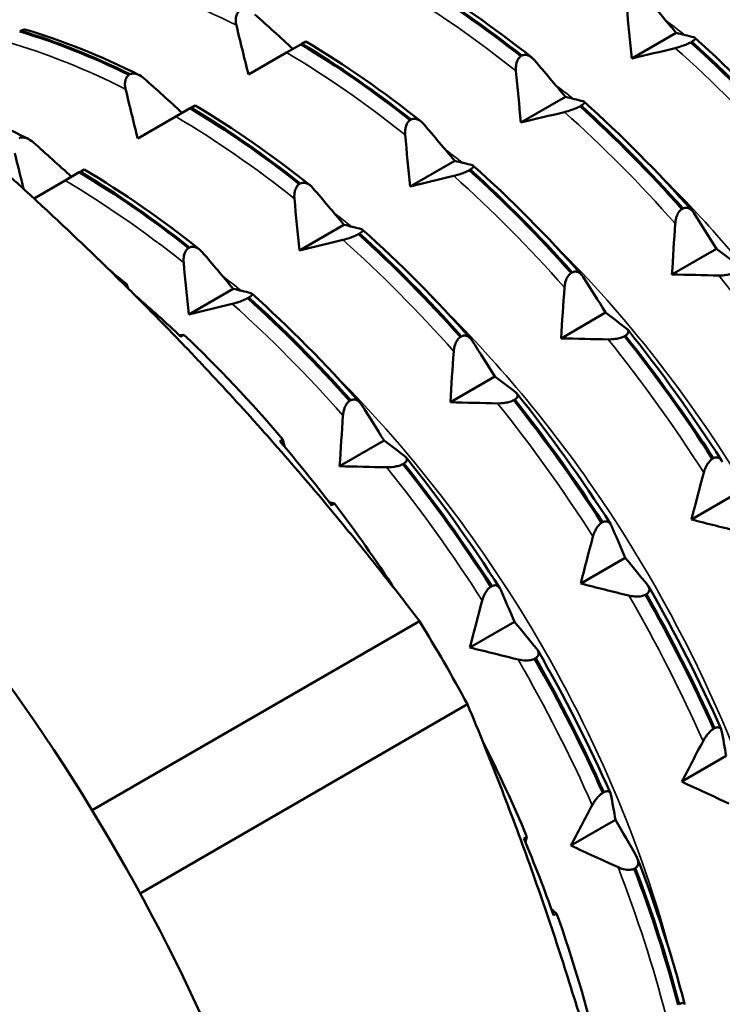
# Model space of a CAD drawing. Header units: millimetres. Extents: x 37 to 190, y 77 to 240.
# Tile 24 of 42: x 176 to 184, y 106 to 118. Entities that reach past the tile are written whole.
import ezdxf

# ---------------------------------------------------------------- set-up
doc = ezdxf.new("R2010")
doc.units = ezdxf.units.MM
doc.layers.add('Видимые тонкие (ГОСТ)', color=7, linetype='Continuous', lineweight=35)
doc.layers.add('Видимый контур (ГОСТ)', color=7, linetype='Continuous', lineweight=50)

msp = doc.modelspace()

# ---------------------------------------------------------------- linework, layer by layer
at = {"layer": 'Видимые тонкие (ГОСТ)'}
for points in [[(178.454, 117.715), (177.991, 117.947), (177.53, 118.131), (177.079, 118.262)], [(181.695, 117.184), (181.244, 117.546), (180.783, 117.865), (180.32, 118.138)], [(183.654, 117.599), (183.578, 117.659), (183.502, 117.718), (183.425, 117.775)], [(177.17, 116.973), (176.707, 117.206), (176.246, 117.389), (175.795, 117.52)], [(180.411, 116.443), (179.96, 116.804), (179.499, 117.124), (179.036, 117.397)], [(184.827, 116.156), (184.416, 116.621), (183.985, 117.055), (183.543, 117.45)], [(182.369, 116.854), (182.293, 116.914), (182.217, 116.973), (182.14, 117.031)], [(183.542, 115.414), (183.131, 115.88), (182.701, 116.313), (182.258, 116.708)], [(179.127, 115.702), (178.675, 116.063), (178.214, 116.383), (177.752, 116.655)], [(181.085, 116.112), (181.009, 116.172), (180.932, 116.231), (180.856, 116.289)], [(177.843, 114.96), (177.391, 115.321), (176.93, 115.641), (176.468, 115.914)], [(182.258, 114.673), (181.847, 115.138), (181.417, 115.572), (180.974, 115.967)], [(179.8, 115.371), (179.724, 115.432), (179.648, 115.491), (179.571, 115.549)], [(180.974, 113.932), (180.563, 114.397), (180.133, 114.83), (179.69, 115.225)], [(178.516, 114.632), (178.44, 114.693), (178.364, 114.752), (178.288, 114.81)], [(185.157, 113.269), (184.814, 113.806), (184.442, 114.323), (184.049, 114.813)], [(179.69, 113.19), (179.279, 113.655), (178.849, 114.089), (178.406, 114.484)], [(183.873, 112.527), (183.53, 113.064), (183.158, 113.582), (182.765, 114.072)], [(182.588, 111.786), (182.245, 112.323), (181.874, 112.84), (181.481, 113.33)], [(181.304, 111.045), (180.961, 111.581), (180.59, 112.099), (180.196, 112.589)], [(183.864, 109.413), (183.611, 109.984), (183.323, 110.55), (183.005, 111.101)], [(182.58, 108.672), (182.327, 109.243), (182.039, 109.809), (181.721, 110.36)], [(183.433, 106.235), (183.287, 106.802), (183.101, 107.377), (182.879, 107.951)]]:
    msp.add_open_spline(points, degree=3, dxfattribs=at)
for points, knots in [([(187.39, 108.995), (187.368, 109.086), (187.344, 109.177), (187.319, 109.268), (186.747, 111.362), (185.544, 113.569), (184.022, 115.284), (183.784, 115.552), (183.539, 115.808), (183.288, 116.05)], [12.850666, 12.850666, 12.850666, 12.850666, 12.8841991, 12.8841991, 12.8841991, 13.6512972, 13.6512972, 13.6512972, 13.7711295, 13.7711295, 13.7711295, 13.7711295]), ([(186.106, 108.253), (185.614, 110.22), (184.559, 112.315), (183.18, 114.02), (182.808, 114.481), (182.413, 114.912), (182.003, 115.306)], [19.1338513, 19.1338513, 19.1338513, 19.1338513, 19.8585851, 19.8585851, 19.8585851, 20.0543148, 20.0543148, 20.0543148, 20.0543148]), ([(184.82, 107.512), (184.412, 109.132), (183.634, 110.841), (182.595, 112.344), (182.032, 113.159), (181.395, 113.909), (180.718, 114.563)], [25.4170366, 25.4170366, 25.4170366, 25.4170366, 26.0140313, 26.0140313, 26.0140313, 26.3375001, 26.3375001, 26.3375001, 26.3375001]), ([(183.533, 106.771), (183.205, 108.082), (182.638, 109.45), (181.878, 110.721), (181.19, 111.872), (180.348, 112.936), (179.433, 113.822)], [31.7002219, 31.7002219, 31.7002219, 31.7002219, 32.1831569, 32.1831569, 32.1831569, 32.6206854, 32.6206854, 32.6206854, 32.6206854])]:
    msp.add_open_spline(points, degree=3, knots=knots, dxfattribs=at)
at = {"layer": 'Видимый контур (ГОСТ)'}
for p, q in [((175.954, 117.649), (175.942, 117.642)), ((183.553, 117.625), (183.037, 117.327)), ((179.202, 117.492), (179.036, 117.397)), ((179.214, 117.499), (179.202, 117.492)), ((179.259, 117.525), (179.214, 117.499)), ((183.734, 117.523), (183.722, 117.516)), ((179.036, 117.397), (178.595, 117.142)), ((181.751, 117.355), (181.763, 117.362)), ((177.207, 117.139), (177.219, 117.146)), ((182.269, 116.884), (181.753, 116.586)), ((177.917, 116.751), (177.752, 116.655)), ((177.929, 116.758), (177.917, 116.751)), ((177.975, 116.784), (177.929, 116.758)), ((182.45, 116.782), (182.438, 116.775)), ((177.752, 116.655), (177.31, 116.4)), ((180.467, 116.614), (180.479, 116.621)), ((180.985, 116.142), (180.469, 115.844)), ((176.633, 116.009), (176.468, 115.914)), ((176.645, 116.016), (176.633, 116.009)), ((176.69, 116.042), (176.645, 116.016)), ((181.166, 116.04), (181.154, 116.033)), ((176.468, 115.914), (176.108, 115.706)), ((179.183, 115.873), (179.195, 115.88)), ((183.62, 115.583), (183.632, 115.59)), ((179.701, 115.401), (179.185, 115.103)), ((179.881, 115.299), (179.869, 115.292)), ((177.899, 115.131), (177.911, 115.138)), ((184.019, 115.123), (183.504, 114.825)), ((182.335, 114.842), (182.347, 114.849)), ((177.158, 114.703), (177.179, 114.715)), ((177.179, 114.715), (177.2, 114.661)), ((178.416, 114.659), (177.901, 114.362)), ((178.597, 114.557), (178.585, 114.55)), ((182.735, 114.382), (182.219, 114.084)), ((177.794, 114.119), (177.846, 114.124)), ((177.846, 114.124), (177.811, 114.103)), ((181.051, 114.1), (181.063, 114.107)), ((182.965, 114.115), (182.953, 114.109)), ((181.451, 113.64), (180.935, 113.343)), ((179.767, 113.359), (179.779, 113.366)), ((181.681, 113.374), (181.669, 113.367)), ((178.958, 112.892), (178.993, 112.912)), ((178.993, 112.912), (179.01, 112.831)), ((180.167, 112.899), (179.651, 112.601)), ((183.972, 112.687), (183.984, 112.694)), ((180.396, 112.633), (180.384, 112.626)), ((184.246, 112.28), (183.73, 111.983)), ((179.528, 112.185), (179.592, 112.168)), ((179.592, 112.168), (179.556, 112.148)), ((182.688, 111.945), (182.7, 111.952)), ((182.962, 111.539), (182.446, 111.241)), ((181.404, 111.204), (181.416, 111.211)), ((183.208, 111.117), (183.196, 111.11)), ((176.781, 108.613), (180.578, 110.805)), ((181.678, 110.798), (181.162, 110.5)), ((181.924, 110.376), (181.912, 110.369)), ((177.338, 107.649), (181.134, 109.841)), ((183.986, 109.556), (183.998, 109.563)), ((184.133, 109.242), (183.618, 108.944)), ((182.702, 108.814), (182.714, 108.821)), ((182.849, 108.5), (182.333, 108.203)), ((181.786, 108.286), (181.822, 108.306)), ((181.822, 108.306), (181.804, 108.242)), ((183.079, 107.942), (183.067, 107.935)), ((182.104, 107.471), (182.167, 107.416)), ((182.167, 107.416), (182.132, 107.395))]:
    msp.add_line(p, q, dxfattribs=at)
for centre, major_axis, start_param, end_param in [((175.602, 107.29), (-5.225, 9.05), 5.282758, 5.309416), ((175.567, 107.269), (-5.225, 9.05), 5.189217, 5.262582), ((175.602, 107.29), (-5.225, 9.05), 5.020959, 5.189217), ((175.567, 107.269), (-5.225, 9.05), 4.927418, 5.020959), ((170.44, 104.31), (6.625, -11.475), 0, 1.969252), ((175.602, 107.29), (-5.225, 9.05), 4.809546, 4.927418), ((174.612, 106.718), (-6.25, 10.825), 4.667856, 4.756922), ((175.602, 107.29), (-5.225, 9.05), 4.49736, 4.615232), ((175.567, 107.269), (-5.225, 9.05), 4.403819, 4.49736), ((175.602, 107.29), (-5.225, 9.05), 4.235561, 4.403819)]:
    msp.add_ellipse(centre, major_axis=major_axis, ratio=0.57735, start_param=start_param, end_param=end_param, dxfattribs=at)
for points in [[(180.486, 118.234), (180.911, 117.979), (181.335, 117.685), (181.751, 117.355)], [(181.763, 117.362), (181.347, 117.692), (180.923, 117.986), (180.498, 118.241)], [(180.543, 118.267), (180.992, 118), (181.441, 117.688), (181.879, 117.339)], [(183.195, 118.05), (183.314, 117.909), (183.434, 117.768), (183.553, 117.625)], [(178.669, 117.839), (178.816, 117.707), (178.964, 117.574), (179.11, 117.44)], [(183.037, 117.327), (183.017, 117.527), (182.998, 117.727), (182.98, 117.926)], [(178.595, 117.142), (178.546, 117.333), (178.499, 117.524), (178.454, 117.715)], [(175.942, 117.642), (176.358, 117.517), (176.782, 117.349), (177.207, 117.139)], [(177.219, 117.146), (176.794, 117.356), (176.37, 117.524), (175.954, 117.649)], [(176.003, 117.665), (176.439, 117.535), (176.884, 117.358), (177.328, 117.137)], [(183.553, 117.625), (183.623, 117.609), (183.691, 117.591), (183.758, 117.574)], [(179.202, 117.492), (179.627, 117.237), (180.051, 116.943), (180.467, 116.614)], [(180.479, 116.621), (180.063, 116.95), (179.639, 117.244), (179.214, 117.499)], [(179.259, 117.525), (179.708, 117.258), (180.157, 116.947), (180.595, 116.598)], [(183.722, 117.516), (184.128, 117.149), (184.524, 116.75), (184.904, 116.325)], [(184.916, 116.332), (184.536, 116.757), (184.14, 117.156), (183.734, 117.523)], [(183.769, 117.569), (184.201, 117.181), (184.623, 116.756), (185.025, 116.302)], [(183.543, 117.45), (183.374, 117.409), (183.206, 117.368), (183.037, 117.327)], [(181.91, 117.309), (182.03, 117.168), (182.15, 117.026), (182.269, 116.884)], [(181.753, 116.586), (181.733, 116.786), (181.714, 116.985), (181.695, 117.184)], [(177.385, 117.097), (177.532, 116.965), (177.679, 116.832), (177.826, 116.698)], [(174.719, 116.923), (175.155, 116.794), (175.6, 116.617), (176.043, 116.396)], [(177.31, 116.4), (177.262, 116.591), (177.215, 116.783), (177.17, 116.973)], [(182.269, 116.884), (182.339, 116.867), (182.407, 116.85), (182.474, 116.832)], [(182.485, 116.827), (182.917, 116.44), (183.339, 116.015), (183.741, 115.561)], [(177.917, 116.751), (178.343, 116.496), (178.767, 116.202), (179.183, 115.873)], [(179.195, 115.88), (178.779, 116.209), (178.355, 116.503), (177.929, 116.758)], [(177.975, 116.784), (178.424, 116.517), (178.873, 116.205), (179.311, 115.856)], [(182.258, 116.708), (182.09, 116.667), (181.921, 116.626), (181.753, 116.586)], [(182.438, 116.775), (182.844, 116.408), (183.24, 116.009), (183.62, 115.583)], [(183.632, 115.59), (183.252, 116.016), (182.856, 116.415), (182.45, 116.782)], [(180.626, 116.567), (180.746, 116.427), (180.866, 116.285), (180.985, 116.142)], [(180.469, 115.844), (180.449, 116.044), (180.429, 116.244), (180.411, 116.443)], [(176.1, 116.356), (176.248, 116.224), (176.395, 116.091), (176.542, 115.957)], [(175.987, 115.817), (175.952, 115.955), (175.919, 116.094), (175.885, 116.232)], [(180.985, 116.142), (181.054, 116.126), (181.123, 116.109), (181.189, 116.091)], [(176.633, 116.009), (177.059, 115.755), (177.482, 115.46), (177.899, 115.131)], [(177.911, 115.138), (177.494, 115.467), (177.071, 115.761), (176.645, 116.016)], [(176.69, 116.042), (177.14, 115.776), (177.588, 115.464), (178.027, 115.115)], [(181.154, 116.033), (181.56, 115.667), (181.956, 115.268), (182.335, 114.842)], [(182.347, 114.849), (181.968, 115.274), (181.572, 115.673), (181.166, 116.04)], [(181.201, 116.086), (181.633, 115.699), (182.055, 115.273), (182.457, 114.82)], [(180.974, 115.967), (180.806, 115.926), (180.637, 115.885), (180.469, 115.844)], [(179.342, 115.826), (179.462, 115.685), (179.582, 115.543), (179.701, 115.401)], [(179.185, 115.103), (179.164, 115.303), (179.145, 115.502), (179.127, 115.702)], [(183.757, 115.539), (183.845, 115.401), (183.933, 115.263), (184.019, 115.123)], [(179.701, 115.401), (179.77, 115.384), (179.838, 115.367), (179.905, 115.35)], [(179.916, 115.344), (180.349, 114.957), (180.771, 114.532), (181.172, 114.078)], [(183.504, 114.825), (183.516, 115.022), (183.528, 115.218), (183.542, 115.414)], [(179.69, 115.225), (179.522, 115.184), (179.353, 115.143), (179.185, 115.103)], [(179.869, 115.292), (180.276, 114.925), (180.671, 114.526), (181.051, 114.1)], [(181.063, 114.107), (180.683, 114.533), (180.288, 114.932), (179.881, 115.299)], [(178.058, 115.084), (178.178, 114.944), (178.297, 114.802), (178.416, 114.659)], [(184.019, 115.123), (184.102, 115.062), (184.184, 115), (184.264, 114.937)], [(177.901, 114.362), (177.88, 114.561), (177.861, 114.761), (177.843, 114.96)], [(182.473, 114.797), (182.561, 114.66), (182.648, 114.521), (182.735, 114.382)], [(184.049, 114.813), (183.867, 114.817), (183.685, 114.821), (183.504, 114.825)], [(178.416, 114.659), (178.486, 114.643), (178.554, 114.626), (178.621, 114.608)], [(182.219, 114.084), (182.231, 114.28), (182.244, 114.477), (182.258, 114.673)], [(178.585, 114.55), (178.992, 114.184), (179.387, 113.785), (179.767, 113.359)], [(179.779, 113.366), (179.399, 113.792), (179.004, 114.191), (178.597, 114.557)], [(178.632, 114.603), (179.065, 114.216), (179.486, 113.79), (179.888, 113.337)], [(178.406, 114.484), (178.237, 114.443), (178.069, 114.402), (177.901, 114.362)], [(182.735, 114.382), (182.818, 114.32), (182.9, 114.258), (182.98, 114.196)], [(182.991, 114.185), (183.376, 113.704), (183.742, 113.194), (184.079, 112.669)], [(181.189, 114.056), (181.277, 113.918), (181.364, 113.78), (181.451, 113.64)], [(182.765, 114.072), (182.583, 114.075), (182.401, 114.079), (182.219, 114.084)], [(182.953, 114.109), (183.313, 113.655), (183.655, 113.179), (183.972, 112.687)], [(183.984, 112.694), (183.667, 113.186), (183.325, 113.662), (182.965, 114.115)], [(180.935, 113.343), (180.947, 113.539), (180.96, 113.736), (180.974, 113.932)], [(181.451, 113.64), (181.534, 113.579), (181.615, 113.517), (181.696, 113.454)], [(181.669, 113.367), (182.029, 112.914), (182.37, 112.438), (182.688, 111.945)], [(182.7, 111.952), (182.382, 112.445), (182.041, 112.921), (181.681, 113.374)], [(181.707, 113.444), (182.092, 112.963), (182.458, 112.453), (182.795, 111.927)], [(179.905, 113.314), (179.993, 113.177), (180.08, 113.038), (180.167, 112.899)], [(181.481, 113.33), (181.299, 113.334), (181.117, 113.338), (180.935, 113.343)], [(179.651, 112.601), (179.663, 112.798), (179.676, 112.994), (179.69, 113.19)], [(180.167, 112.899), (180.25, 112.837), (180.331, 112.775), (180.411, 112.713)], [(180.423, 112.702), (180.808, 112.221), (181.174, 111.712), (181.51, 111.186)], [(180.196, 112.589), (180.015, 112.593), (179.833, 112.597), (179.651, 112.601)], [(180.384, 112.626), (180.745, 112.173), (181.086, 111.696), (181.404, 111.204)], [(181.416, 111.211), (181.098, 111.703), (180.757, 112.179), (180.396, 112.633)], [(183.73, 111.983), (183.777, 112.164), (183.824, 112.346), (183.873, 112.527)], [(182.803, 111.91), (182.857, 111.787), (182.91, 111.664), (182.962, 111.539)], [(184.289, 111.843), (184.103, 111.889), (183.916, 111.935), (183.73, 111.983)], [(182.446, 111.241), (182.493, 111.423), (182.54, 111.605), (182.588, 111.786)], [(182.962, 111.539), (183.049, 111.435), (183.135, 111.33), (183.22, 111.225)], [(183.005, 111.101), (182.818, 111.147), (182.632, 111.194), (182.446, 111.241)], [(183.231, 111.21), (183.543, 110.669), (183.826, 110.112), (184.075, 109.551)], [(181.519, 111.169), (181.573, 111.046), (181.625, 110.922), (181.678, 110.798)], [(183.196, 111.11), (183.486, 110.602), (183.751, 110.081), (183.986, 109.556)], [(183.998, 109.563), (183.763, 110.088), (183.498, 110.609), (183.208, 111.117)], [(181.162, 110.5), (181.208, 110.681), (181.256, 110.863), (181.304, 111.045)], [(181.678, 110.798), (181.765, 110.693), (181.851, 110.589), (181.936, 110.484)], [(181.721, 110.36), (181.534, 110.406), (181.348, 110.452), (181.162, 110.5)], [(181.947, 110.468), (182.258, 109.928), (182.542, 109.37), (182.79, 108.81)], [(181.912, 110.369), (182.202, 109.86), (182.467, 109.34), (182.702, 108.814)], [(182.714, 108.821), (182.479, 109.347), (182.214, 109.867), (181.924, 110.376)], [(184.079, 109.537), (184.098, 109.44), (184.116, 109.341), (184.133, 109.242)], [(183.618, 108.944), (183.699, 109.1), (183.781, 109.257), (183.864, 109.413)], [(184.163, 108.692), (183.981, 108.775), (183.799, 108.859), (183.618, 108.944)], [(182.795, 108.796), (182.814, 108.698), (182.832, 108.6), (182.849, 108.5)], [(182.333, 108.203), (182.415, 108.359), (182.497, 108.515), (182.58, 108.672)], [(182.849, 108.5), (182.932, 108.359), (183.014, 108.217), (183.094, 108.075)], [(182.879, 107.951), (182.697, 108.034), (182.515, 108.118), (182.333, 108.203)], [(183.105, 108.051), (183.322, 107.49), (183.504, 106.925), (183.648, 106.371)], [(183.067, 107.935), (183.268, 107.407), (183.439, 106.878), (183.576, 106.356)], [(183.588, 106.363), (183.451, 106.885), (183.28, 107.414), (183.079, 107.942)]]:
    msp.add_open_spline(points, degree=3, dxfattribs=at)
for points, knots in [([(178.454, 117.715), (178.45, 117.73), (178.448, 117.745), (178.446, 117.775), (178.446, 117.789), (178.451, 117.82), (178.456, 117.836), (178.471, 117.862), (178.48, 117.872), (178.491, 117.88)], [-0.01992, -0.01992, -0.01992, -0.01992, -0.0151496, -0.0151496, -0.01067581, -0.01067581, -0.00499702, -0.00499702, 0, 0, 0, 0]), ([(176.003, 117.665), (175.999, 117.666), (175.992, 117.666), (175.975, 117.66), (175.965, 117.656), (175.954, 117.649)], [-0.01055695, -0.01055695, -0.01055695, -0.01055695, -0.00499702, -0.00499702, 0, 0, 0, 0]), ([(183.722, 117.516), (183.709, 117.509), (183.693, 117.501), (183.66, 117.487), (183.642, 117.48), (183.597, 117.464), (183.569, 117.456), (183.543, 117.45)], [-0.02228821, -0.02228821, -0.02228821, -0.02228821, -0.01619448, -0.01619448, -0.00966289, -0.00966289, 0, 0, 0, 0]), ([(183.758, 117.574), (183.763, 117.572), (183.767, 117.57), (183.772, 117.565), (183.773, 117.562), (183.771, 117.554), (183.767, 117.548), (183.754, 117.536), (183.745, 117.53), (183.734, 117.523)], [-0.01992, -0.01992, -0.01992, -0.01992, -0.0151496, -0.0151496, -0.01067581, -0.01067581, -0.00499702, -0.00499702, 0, 0, 0, 0]), ([(181.763, 117.362), (181.776, 117.369), (181.79, 117.371), (181.82, 117.37), (181.835, 117.366), (181.871, 117.348), (181.891, 117.331), (181.91, 117.309)], [-0.02228821, -0.02228821, -0.02228821, -0.02228821, -0.01619448, -0.01619448, -0.00966289, -0.00966289, 0, 0, 0, 0]), ([(181.695, 117.184), (181.694, 117.2), (181.694, 117.216), (181.696, 117.247), (181.698, 117.262), (181.706, 117.294), (181.713, 117.31), (181.73, 117.337), (181.74, 117.348), (181.751, 117.355)], [-0.01992, -0.01992, -0.01992, -0.01992, -0.0151496, -0.0151496, -0.01067581, -0.01067581, -0.00499702, -0.00499702, 0, 0, 0, 0]), ([(177.17, 116.973), (177.166, 116.989), (177.163, 117.004), (177.162, 117.033), (177.162, 117.047), (177.167, 117.078), (177.172, 117.094), (177.187, 117.121), (177.196, 117.131), (177.207, 117.139)], [-0.01992, -0.01992, -0.01992, -0.01992, -0.0151496, -0.0151496, -0.01067581, -0.01067581, -0.00499702, -0.00499702, 0, 0, 0, 0]), ([(177.219, 117.146), (177.232, 117.152), (177.247, 117.155), (177.279, 117.154), (177.296, 117.15), (177.337, 117.134), (177.361, 117.118), (177.385, 117.097)], [-0.02228821, -0.02228821, -0.02228821, -0.02228821, -0.01619448, -0.01619448, -0.00966289, -0.00966289, 0, 0, 0, 0]), ([(182.474, 116.832), (182.479, 116.831), (182.483, 116.829), (182.488, 116.824), (182.489, 116.821), (182.487, 116.813), (182.483, 116.807), (182.47, 116.795), (182.461, 116.788), (182.45, 116.782)], [-0.01992, -0.01992, -0.01992, -0.01992, -0.0151496, -0.0151496, -0.01067581, -0.01067581, -0.00499702, -0.00499702, 0, 0, 0, 0]), ([(182.438, 116.775), (182.424, 116.767), (182.409, 116.76), (182.376, 116.745), (182.357, 116.738), (182.313, 116.723), (182.285, 116.715), (182.258, 116.708)], [-0.02228821, -0.02228821, -0.02228821, -0.02228821, -0.01619448, -0.01619448, -0.00966289, -0.00966289, 0, 0, 0, 0]), ([(180.411, 116.443), (180.41, 116.459), (180.409, 116.475), (180.411, 116.506), (180.414, 116.52), (180.422, 116.552), (180.428, 116.569), (180.446, 116.596), (180.456, 116.606), (180.467, 116.614)], [-0.01992, -0.01992, -0.01992, -0.01992, -0.0151496, -0.0151496, -0.01067581, -0.01067581, -0.00499702, -0.00499702, 0, 0, 0, 0]), ([(180.479, 116.621), (180.492, 116.627), (180.506, 116.63), (180.536, 116.629), (180.551, 116.624), (180.586, 116.607), (180.607, 116.59), (180.626, 116.567)], [-0.02228821, -0.02228821, -0.02228821, -0.02228821, -0.01619448, -0.01619448, -0.00966289, -0.00966289, 0, 0, 0, 0]), ([(175.935, 116.404), (175.948, 116.411), (175.963, 116.413), (175.995, 116.413), (176.012, 116.409), (176.052, 116.393), (176.077, 116.377), (176.1, 116.356)], [-0.02228821, -0.02228821, -0.02228821, -0.02228821, -0.01619448, -0.01619448, -0.00966289, -0.00966289, 0, 0, 0, 0]), ([(181.154, 116.033), (181.14, 116.026), (181.125, 116.019), (181.091, 116.004), (181.073, 115.997), (181.029, 115.982), (181.001, 115.973), (180.974, 115.967)], [-0.02228821, -0.02228821, -0.02228821, -0.02228821, -0.01619448, -0.01619448, -0.00966289, -0.00966289, 0, 0, 0, 0]), ([(181.189, 116.091), (181.195, 116.09), (181.199, 116.088), (181.204, 116.083), (181.205, 116.079), (181.203, 116.071), (181.199, 116.066), (181.186, 116.053), (181.177, 116.047), (181.166, 116.04)], [-0.01992, -0.01992, -0.01992, -0.01992, -0.0151496, -0.0151496, -0.01067581, -0.01067581, -0.00499702, -0.00499702, 0, 0, 0, 0]), ([(179.127, 115.702), (179.126, 115.718), (179.125, 115.734), (179.127, 115.764), (179.129, 115.779), (179.138, 115.811), (179.144, 115.827), (179.162, 115.854), (179.172, 115.865), (179.183, 115.873)], [-0.01992, -0.01992, -0.01992, -0.01992, -0.0151496, -0.0151496, -0.01067581, -0.01067581, -0.00499702, -0.00499702, 0, 0, 0, 0]), ([(179.195, 115.88), (179.208, 115.886), (179.222, 115.888), (179.251, 115.887), (179.266, 115.883), (179.302, 115.865), (179.323, 115.848), (179.342, 115.826)], [-0.02228821, -0.02228821, -0.02228821, -0.02228821, -0.01619448, -0.01619448, -0.00966289, -0.00966289, 0, 0, 0, 0]), ([(183.542, 115.414), (183.543, 115.43), (183.546, 115.446), (183.552, 115.476), (183.556, 115.491), (183.569, 115.522), (183.577, 115.539), (183.597, 115.565), (183.608, 115.576), (183.62, 115.583)], [-0.01992, -0.01992, -0.01992, -0.01992, -0.0151496, -0.0151496, -0.01067581, -0.01067581, -0.00499702, -0.00499702, 0, 0, 0, 0]), ([(183.632, 115.59), (183.644, 115.597), (183.657, 115.599), (183.684, 115.598), (183.697, 115.594), (183.727, 115.577), (183.744, 115.561), (183.757, 115.539)], [-0.02228821, -0.02228821, -0.02228821, -0.02228821, -0.01619448, -0.01619448, -0.00966289, -0.00966289, 0, 0, 0, 0]), ([(179.905, 115.35), (179.911, 115.348), (179.915, 115.346), (179.92, 115.341), (179.92, 115.338), (179.919, 115.33), (179.915, 115.324), (179.901, 115.312), (179.893, 115.305), (179.881, 115.299)], [-0.01992, -0.01992, -0.01992, -0.01992, -0.0151496, -0.0151496, -0.01067581, -0.01067581, -0.00499702, -0.00499702, 0, 0, 0, 0]), ([(179.869, 115.292), (179.856, 115.284), (179.841, 115.277), (179.807, 115.263), (179.789, 115.256), (179.744, 115.24), (179.717, 115.232), (179.69, 115.225)], [-0.02228821, -0.02228821, -0.02228821, -0.02228821, -0.01619448, -0.01619448, -0.00966289, -0.00966289, 0, 0, 0, 0]), ([(177.843, 114.96), (177.841, 114.976), (177.841, 114.992), (177.843, 115.023), (177.845, 115.037), (177.853, 115.069), (177.86, 115.086), (177.878, 115.113), (177.887, 115.123), (177.899, 115.131)], [-0.01992, -0.01992, -0.01992, -0.01992, -0.0151496, -0.0151496, -0.01067581, -0.01067581, -0.00499702, -0.00499702, 0, 0, 0, 0]), ([(177.911, 115.138), (177.924, 115.144), (177.938, 115.147), (177.967, 115.146), (177.982, 115.141), (178.018, 115.124), (178.039, 115.107), (178.058, 115.084)], [-0.02228821, -0.02228821, -0.02228821, -0.02228821, -0.01619448, -0.01619448, -0.00966289, -0.00966289, 0, 0, 0, 0]), ([(182.347, 114.849), (182.36, 114.855), (182.373, 114.858), (182.4, 114.857), (182.413, 114.853), (182.443, 114.836), (182.459, 114.819), (182.473, 114.797)], [-0.02228821, -0.02228821, -0.02228821, -0.02228821, -0.01619448, -0.01619448, -0.00966289, -0.00966289, 0, 0, 0, 0]), ([(184.237, 114.85), (184.224, 114.843), (184.208, 114.837), (184.173, 114.826), (184.154, 114.822), (184.107, 114.815), (184.078, 114.813), (184.049, 114.813)], [-0.02228821, -0.02228821, -0.02228821, -0.02228821, -0.01619448, -0.01619448, -0.00966289, -0.00966289, 0, 0, 0, 0]), ([(182.258, 114.673), (182.259, 114.689), (182.261, 114.705), (182.268, 114.735), (182.272, 114.749), (182.284, 114.781), (182.293, 114.797), (182.313, 114.824), (182.324, 114.834), (182.335, 114.842)], [-0.01992, -0.01992, -0.01992, -0.01992, -0.0151496, -0.0151496, -0.01067581, -0.01067581, -0.00499702, -0.00499702, 0, 0, 0, 0]), ([(178.585, 114.55), (178.572, 114.543), (178.557, 114.536), (178.523, 114.521), (178.505, 114.514), (178.46, 114.499), (178.433, 114.491), (178.406, 114.484)], [-0.02228821, -0.02228821, -0.02228821, -0.02228821, -0.01619448, -0.01619448, -0.00966289, -0.00966289, 0, 0, 0, 0]), ([(178.621, 114.608), (178.626, 114.607), (178.63, 114.605), (178.635, 114.6), (178.636, 114.597), (178.634, 114.588), (178.631, 114.583), (178.617, 114.57), (178.608, 114.564), (178.597, 114.557)], [-0.01992, -0.01992, -0.01992, -0.01992, -0.0151496, -0.0151496, -0.01067581, -0.01067581, -0.00499702, -0.00499702, 0, 0, 0, 0]), ([(182.98, 114.196), (182.986, 114.191), (182.991, 114.185), (182.998, 114.174), (183, 114.168), (183, 114.154), (182.997, 114.146), (182.984, 114.13), (182.976, 114.122), (182.965, 114.115)], [-0.01992, -0.01992, -0.01992, -0.01992, -0.0151496, -0.0151496, -0.01067581, -0.01067581, -0.00499702, -0.00499702, 0, 0, 0, 0]), ([(180.974, 113.932), (180.975, 113.947), (180.977, 113.963), (180.984, 113.993), (180.988, 114.008), (181, 114.039), (181.009, 114.056), (181.029, 114.082), (181.04, 114.093), (181.051, 114.1)], [-0.01992, -0.01992, -0.01992, -0.01992, -0.0151496, -0.0151496, -0.01067581, -0.01067581, -0.00499702, -0.00499702, 0, 0, 0, 0]), ([(181.063, 114.107), (181.076, 114.114), (181.089, 114.116), (181.116, 114.115), (181.129, 114.111), (181.159, 114.094), (181.175, 114.078), (181.189, 114.056)], [-0.02228821, -0.02228821, -0.02228821, -0.02228821, -0.01619448, -0.01619448, -0.00966289, -0.00966289, 0, 0, 0, 0]), ([(182.953, 114.109), (182.939, 114.101), (182.924, 114.095), (182.889, 114.085), (182.87, 114.08), (182.823, 114.073), (182.794, 114.071), (182.765, 114.072)], [-0.02228821, -0.02228821, -0.02228821, -0.02228821, -0.01619448, -0.01619448, -0.00966289, -0.00966289, 0, 0, 0, 0]), ([(179.779, 113.366), (179.792, 113.372), (179.805, 113.375), (179.832, 113.374), (179.845, 113.37), (179.875, 113.353), (179.891, 113.336), (179.905, 113.314)], [-0.02228821, -0.02228821, -0.02228821, -0.02228821, -0.01619448, -0.01619448, -0.00966289, -0.00966289, 0, 0, 0, 0]), ([(181.669, 113.367), (181.655, 113.36), (181.64, 113.354), (181.605, 113.343), (181.586, 113.339), (181.539, 113.332), (181.509, 113.33), (181.481, 113.33)], [-0.02228821, -0.02228821, -0.02228821, -0.02228821, -0.01619448, -0.01619448, -0.00966289, -0.00966289, 0, 0, 0, 0]), ([(181.696, 113.454), (181.702, 113.45), (181.707, 113.444), (181.714, 113.433), (181.716, 113.427), (181.716, 113.413), (181.713, 113.404), (181.7, 113.388), (181.692, 113.381), (181.681, 113.374)], [-0.01992, -0.01992, -0.01992, -0.01992, -0.0151496, -0.0151496, -0.01067581, -0.01067581, -0.00499702, -0.00499702, 0, 0, 0, 0]), ([(179.69, 113.19), (179.691, 113.206), (179.693, 113.222), (179.7, 113.252), (179.704, 113.266), (179.716, 113.298), (179.725, 113.314), (179.745, 113.341), (179.755, 113.351), (179.767, 113.359)], [-0.01992, -0.01992, -0.01992, -0.01992, -0.0151496, -0.0151496, -0.01067581, -0.01067581, -0.00499702, -0.00499702, 0, 0, 0, 0]), ([(180.411, 112.713), (180.418, 112.708), (180.423, 112.703), (180.43, 112.691), (180.431, 112.685), (180.431, 112.671), (180.428, 112.663), (180.416, 112.647), (180.408, 112.64), (180.396, 112.633)], [-0.01992, -0.01992, -0.01992, -0.01992, -0.0151496, -0.0151496, -0.01067581, -0.01067581, -0.00499702, -0.00499702, 0, 0, 0, 0]), ([(183.873, 112.527), (183.876, 112.542), (183.881, 112.557), (183.893, 112.585), (183.899, 112.598), (183.916, 112.628), (183.927, 112.643), (183.949, 112.669), (183.961, 112.679), (183.972, 112.687)], [-0.01992, -0.01992, -0.01992, -0.01992, -0.0151496, -0.0151496, -0.01067581, -0.01067581, -0.00499702, -0.00499702, 0, 0, 0, 0]), ([(183.984, 112.694), (183.997, 112.7), (184.009, 112.703), (184.033, 112.703), (184.044, 112.7), (184.068, 112.686), (184.079, 112.671), (184.088, 112.652)], [-0.02228821, -0.02228821, -0.02228821, -0.02228821, -0.01619448, -0.01619448, -0.00966289, -0.00966289, 0, 0, 0, 0]), ([(180.384, 112.626), (180.371, 112.619), (180.356, 112.612), (180.321, 112.602), (180.302, 112.598), (180.255, 112.59), (180.225, 112.588), (180.196, 112.589)], [-0.02228821, -0.02228821, -0.02228821, -0.02228821, -0.01619448, -0.01619448, -0.00966289, -0.00966289, 0, 0, 0, 0]), ([(182.588, 111.786), (182.592, 111.801), (182.597, 111.815), (182.608, 111.843), (182.615, 111.857), (182.632, 111.886), (182.642, 111.902), (182.665, 111.928), (182.677, 111.938), (182.688, 111.945)], [-0.01992, -0.01992, -0.01992, -0.01992, -0.0151496, -0.0151496, -0.01067581, -0.01067581, -0.00499702, -0.00499702, 0, 0, 0, 0]), ([(182.7, 111.952), (182.713, 111.959), (182.725, 111.962), (182.749, 111.962), (182.76, 111.959), (182.783, 111.944), (182.795, 111.93), (182.803, 111.91)], [-0.02228821, -0.02228821, -0.02228821, -0.02228821, -0.01619448, -0.01619448, -0.00966289, -0.00966289, 0, 0, 0, 0]), ([(181.304, 111.045), (181.308, 111.059), (181.313, 111.074), (181.324, 111.102), (181.331, 111.115), (181.347, 111.145), (181.358, 111.161), (181.381, 111.186), (181.392, 111.196), (181.404, 111.204)], [-0.01992, -0.01992, -0.01992, -0.01992, -0.0151496, -0.0151496, -0.01067581, -0.01067581, -0.00499702, -0.00499702, 0, 0, 0, 0]), ([(181.416, 111.211), (181.429, 111.217), (181.441, 111.22), (181.465, 111.221), (181.476, 111.217), (181.499, 111.203), (181.511, 111.188), (181.519, 111.169)], [-0.02228821, -0.02228821, -0.02228821, -0.02228821, -0.01619448, -0.01619448, -0.00966289, -0.00966289, 0, 0, 0, 0]), ([(183.22, 111.225), (183.227, 111.217), (183.232, 111.208), (183.24, 111.191), (183.242, 111.182), (183.242, 111.163), (183.239, 111.152), (183.227, 111.132), (183.219, 111.124), (183.208, 111.117)], [-0.01992, -0.01992, -0.01992, -0.01992, -0.0151496, -0.0151496, -0.01067581, -0.01067581, -0.00499702, -0.00499702, 0, 0, 0, 0]), ([(183.196, 111.11), (183.183, 111.103), (183.167, 111.098), (183.132, 111.091), (183.112, 111.09), (183.064, 111.09), (183.034, 111.094), (183.005, 111.101)], [-0.02228821, -0.02228821, -0.02228821, -0.02228821, -0.01619448, -0.01619448, -0.00966289, -0.00966289, 0, 0, 0, 0]), ([(181.936, 110.484), (181.943, 110.476), (181.948, 110.467), (181.955, 110.45), (181.957, 110.441), (181.958, 110.421), (181.955, 110.41), (181.943, 110.391), (181.935, 110.383), (181.924, 110.376)], [-0.01992, -0.01992, -0.01992, -0.01992, -0.0151496, -0.0151496, -0.01067581, -0.01067581, -0.00499702, -0.00499702, 0, 0, 0, 0]), ([(181.912, 110.369), (181.898, 110.362), (181.883, 110.357), (181.847, 110.35), (181.828, 110.348), (181.78, 110.349), (181.75, 110.352), (181.721, 110.36)], [-0.02228821, -0.02228821, -0.02228821, -0.02228821, -0.01619448, -0.01619448, -0.00966289, -0.00966289, 0, 0, 0, 0]), ([(183.864, 109.413), (183.87, 109.426), (183.878, 109.438), (183.894, 109.463), (183.903, 109.475), (183.924, 109.501), (183.937, 109.515), (183.962, 109.539), (183.974, 109.548), (183.986, 109.556)], [-0.01992, -0.01992, -0.01992, -0.01992, -0.0151496, -0.0151496, -0.01067581, -0.01067581, -0.00499702, -0.00499702, 0, 0, 0, 0]), ([(183.998, 109.563), (184.011, 109.569), (184.022, 109.573), (184.043, 109.575), (184.052, 109.574), (184.069, 109.564), (184.076, 109.553), (184.079, 109.537)], [-0.02228821, -0.02228821, -0.02228821, -0.02228821, -0.01619448, -0.01619448, -0.00966289, -0.00966289, 0, 0, 0, 0]), ([(182.58, 108.672), (182.586, 108.684), (182.594, 108.697), (182.61, 108.722), (182.618, 108.734), (182.64, 108.76), (182.652, 108.774), (182.678, 108.797), (182.69, 108.807), (182.702, 108.814)], [-0.01992, -0.01992, -0.01992, -0.01992, -0.0151496, -0.0151496, -0.01067581, -0.01067581, -0.00499702, -0.00499702, 0, 0, 0, 0]), ([(182.714, 108.821), (182.727, 108.828), (182.738, 108.832), (182.759, 108.834), (182.767, 108.832), (182.785, 108.823), (182.792, 108.812), (182.795, 108.796)], [-0.02228821, -0.02228821, -0.02228821, -0.02228821, -0.01619448, -0.01619448, -0.00966289, -0.00966289, 0, 0, 0, 0]), ([(183.094, 108.075), (183.1, 108.064), (183.105, 108.052), (183.112, 108.029), (183.114, 108.018), (183.114, 107.994), (183.111, 107.981), (183.098, 107.958), (183.09, 107.949), (183.079, 107.942)], [-0.01992, -0.01992, -0.01992, -0.01992, -0.0151496, -0.0151496, -0.01067581, -0.01067581, -0.00499702, -0.00499702, 0, 0, 0, 0]), ([(183.067, 107.935), (183.053, 107.928), (183.038, 107.924), (183.003, 107.921), (182.984, 107.921), (182.937, 107.929), (182.908, 107.938), (182.879, 107.951)], [-0.02228821, -0.02228821, -0.02228821, -0.02228821, -0.01619448, -0.01619448, -0.00966289, -0.00966289, 0, 0, 0, 0]), ([(183.588, 106.363), (183.601, 106.369), (183.611, 106.374), (183.629, 106.379), (183.636, 106.38), (183.647, 106.376), (183.65, 106.37), (183.648, 106.36)], [-0.02228821, -0.02228821, -0.02228821, -0.02228821, -0.01619448, -0.01619448, -0.00966289, -0.00966289, 0, 0, 0, 0])]:
    msp.add_open_spline(points, degree=3, knots=knots, dxfattribs=at)
for points in [[(180.578, 110.805), (178.166, 113.962), (175.006, 116.687)], [(183.442, 102.075), (182.663, 106.174), (181.134, 109.841)]]:
    msp.add_rational_spline(points, [1, 1.06382978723, 1], degree=2, dxfattribs=at)

doc.saveas('drawing.dxf')
